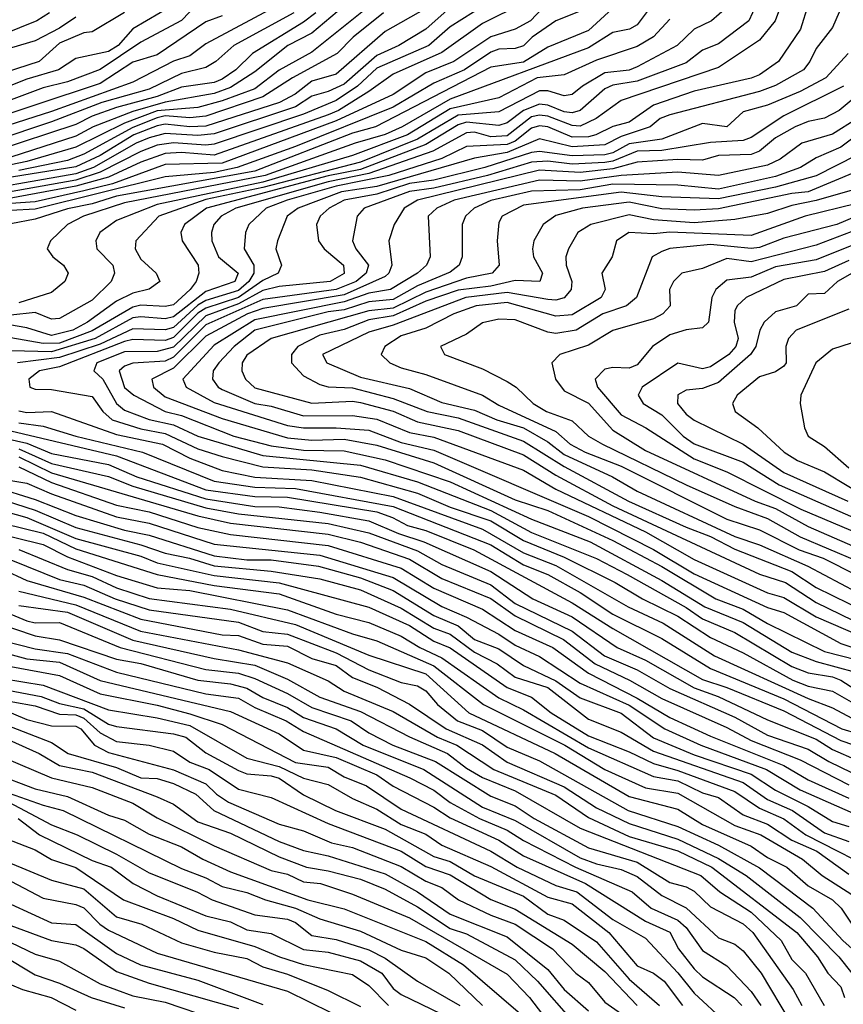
# Model space of a CAD drawing. Header units: metres. Extents: x -51132 to -49532, y -231222 to -229437.
# Tile 253 of 256: x -50948 to -50897, y -230284 to -230223. Entities that reach past the tile are written whole.
import ezdxf

# ---------------------------------------------------------------- set-up
doc = ezdxf.new("R2010")
doc.units = ezdxf.units.M
for name, color, linetype in [('CONTOUR_HALF', 8, 'Continuous'), ('CONTOUR_INDEX', 1, 'Continuous'), ('CONTOUR_INTER', 3, 'Continuous')]:
    doc.layers.add(name, color=color, linetype=linetype)

msp = doc.modelspace()

# ---------------------------------------------------------------- linework, layer by layer
at = {"layer": 'CONTOUR_HALF'}
for points, elevation in [([(-50902.326, -230221.259), (-50903.224, -230223.259), (-50905.08, -230224.666), (-50906.08, -230225.055), (-50907.08, -230225.825), (-50910.08, -230226.953), (-50911.58, -230227.209), (-50912.08, -230227.422), (-50913.597, -230228.759), (-50914.08, -230228.898), (-50914.58, -230228.838), (-50915.58, -230228.424), (-50916.08, -230228.375), (-50917.08, -230228.754), (-50918.08, -230229.526), (-50918.58, -230229.684), (-50920.58, -230229.479), (-50921.08, -230229.638), (-50923.08, -230230.85), (-50927.08, -230232.378), (-50929.08, -230232.78), (-50936.545, -230234.759), (-50937.906, -230235.759), (-50938.118, -230236.259), (-50938.037, -230236.759), (-50937.063, -230238.259), (-50937.015, -230238.759), (-50937.186, -230239.259), (-50937.543, -230239.759), (-50938.58, -230240.706), (-50939.08, -230240.805), (-50940.58, -230240.723), (-50941.08, -230240.835), (-50943.58, -230242.297), (-50945.58, -230243.052), (-50946.58, -230243.083), (-50948.58, -230242.717)], 27.5), ([(-50932.104, -230222.259), (-50936.58, -230224.654), (-50937.58, -230225.394), (-50938.58, -230225.725), (-50941.08, -230227.028), (-50946.08, -230228.827), (-50954.08, -230231.382)], 35.5), ([(-50937.08, -230222.176), (-50938.08, -230223.222), (-50940.58, -230224.555), (-50943.08, -230226.241), (-50945.08, -230226.999), (-50946.58, -230227.374), (-50953.58, -230229.991)], 36.5), ([(-50919.426, -230222.259), (-50921.58, -230223.616), (-50922.881, -230224.759), (-50926.08, -230226.161), (-50927.266, -230227.259), (-50928.58, -230228.149), (-50930.58, -230228.984), (-50936.08, -230230.824), (-50936.58, -230230.887), (-50938.58, -230230.741), (-50939.58, -230230.896), (-50940.58, -230231.279), (-50943.08, -230232.556), (-50944.58, -230233.037), (-50950.58, -230234.115)], 31.5), ([(-50926.08, -230221.968), (-50930.08, -230225.182), (-50932.08, -230226.277), (-50933.58, -230227.421), (-50935.58, -230228.169), (-50937.08, -230228.576), (-50939.58, -230228.783), (-50941.58, -230229.533), (-50944.58, -230231.018), (-50947.58, -230231.887), (-50948.58, -230232.107)], 33.5), ([(-50915.58, -230222.119), (-50916.644, -230223.259), (-50917.58, -230223.77), (-50919.08, -230224.241), (-50921.356, -230225.759), (-50923.08, -230226.44), (-50925.08, -230227.781), (-50928.58, -230229.398), (-50935.58, -230232.002), (-50939.08, -230232.083), (-50942.318, -230233.259), (-50944.08, -230233.697), (-50947.08, -230234.38), (-50948.58, -230234.48)], 30.5), ([(-50911.352, -230222.259), (-50913.08, -230223.842), (-50915.58, -230224.859), (-50917.08, -230225.799), (-50919.08, -230226.097), (-50926.164, -230229.759), (-50927.58, -230230.156), (-50933.58, -230232.488), (-50942.08, -230234.032), (-50943.58, -230234.501), (-50945.08, -230234.792), (-50947.08, -230235.446), (-50948.58, -230235.716)], 29.5), ([(-50899.58, -230222.251), (-50900.042, -230223.759), (-50901.403, -230225.759), (-50902.58, -230226.561), (-50903.08, -230226.775), (-50906.58, -230227.566), (-50909.08, -230228.44), (-50910.58, -230229.469), (-50911.58, -230229.738), (-50912.63, -230230.259), (-50913.08, -230230.384), (-50914.08, -230230.396), (-50915.58, -230229.758), (-50916.08, -230229.695), (-50916.58, -230229.837), (-50917.58, -230230.644), (-50918.08, -230230.851), (-50920.58, -230230.981), (-50922.08, -230231.702), (-50925.349, -230232.759), (-50928.58, -230233.408), (-50931.598, -230234.259), (-50932.876, -230234.759), (-50933.951, -230235.759), (-50934.148, -230236.259), (-50934.232, -230237.259), (-50933.647, -230238.259), (-50933.633, -230238.759), (-50933.945, -230239.259), (-50934.58, -230239.818), (-50936.58, -230240.436), (-50937.08, -230240.726), (-50938.58, -230242.084), (-50939.08, -230242.242), (-50941.08, -230242.164), (-50943.08, -230243.116), (-50945.58, -230243.937), (-50948.167, -230244.259)], 26.5), ([(-50946.19, -230222.759), (-50946.982, -230223.259), (-50950.08, -230224.505)], 38.5), ([(-50923.08, -230222.5), (-50925.58, -230223.903), (-50928.58, -230226.527), (-50930.08, -230226.96), (-50931.109, -230227.759), (-50932.065, -230228.259), (-50936.58, -230229.715), (-50937.58, -230229.765), (-50939.08, -230229.59), (-50939.58, -230229.711), (-50941.023, -230230.259), (-50943.08, -230231.522), (-50944.58, -230232.217), (-50949.58, -230233.025)], 32.5), ([(-50941.58, -230222.736), (-50943.58, -230223.921), (-50944.08, -230223.988), (-50945.58, -230224.619), (-50946.838, -230225.759), (-50949.58, -230226.638)], 37.5), ([(-50929.832, -230222.759), (-50930.58, -230223.339), (-50933.725, -230225.259), (-50934.744, -230226.259), (-50935.58, -230226.832), (-50936.08, -230227.04), (-50938.08, -230227.325), (-50939.58, -230227.893), (-50942.08, -230228.585), (-50943.58, -230229.111), (-50944.58, -230229.61), (-50949.57, -230231.259)], 34.5), ([(-50908.08, -230223.147), (-50909.08, -230224.233), (-50910.08, -230224.834), (-50912.58, -230225.658), (-50914.58, -230226.57), (-50916.23, -230226.759), (-50918.58, -230227.985), (-50921.58, -230228.657), (-50924.197, -230230.259), (-50927.58, -230231.522), (-50933.08, -230233.169), (-50939.58, -230234.54), (-50942.08, -230235.521), (-50943.109, -230236.259), (-50943.339, -230236.759), (-50943.284, -230237.259), (-50942.295, -230238.259), (-50942.202, -230238.759), (-50942.414, -230239.259), (-50943.58, -230240.409), (-50945.58, -230241.541), (-50946.08, -230241.571), (-50947.08, -230241.177), (-50948.58, -230241.341)], 28.5), ([(-50897.113, -230225.259), (-50898.503, -230226.759), (-50900.08, -230227.589), (-50902.08, -230228.423), (-50903.58, -230228.839), (-50904.58, -230229.767), (-50906.08, -230229.558), (-50908.58, -230230.515), (-50910.58, -230230.813), (-50911.58, -230231.353), (-50912.08, -230231.478), (-50914.08, -230231.537), (-50916.08, -230231.269), (-50916.58, -230231.343), (-50919.45, -230232.259), (-50922.58, -230233.038), (-50924.08, -230233.248), (-50926.08, -230233.891), (-50928.08, -230234.265), (-50929.012, -230234.759), (-50929.565, -230235.259), (-50929.789, -230235.759), (-50929.66, -230236.759), (-50929.312, -230237.259), (-50928.127, -230238.259), (-50928.08, -230238.765), (-50928.94, -230239.259), (-50932.08, -230239.577), (-50933.08, -230239.823), (-50934.58, -230240.63), (-50936.58, -230241.379), (-50938.58, -230243.306), (-50939.58, -230243.564), (-50941.58, -230243.579), (-50943.296, -230244.259), (-50943.477, -230244.759), (-50942.914, -230245.259), (-50942.08, -230246.769), (-50941.58, -230247.163), (-50940.08, -230247.742), (-50938.58, -230248.079), (-50937.08, -230248.762), (-50933.08, -230249.952), (-50927.08, -230250.558), (-50923.58, -230251.579), (-50919.08, -230253.327), (-50916.58, -230254.696), (-50912.58, -230256.287), (-50910.699, -230257.259), (-50907.08, -230259.302), (-50906.08, -230259.999), (-50904.08, -230260.832), (-50900.58, -230262.917), (-50899.58, -230263.316), (-50898.08, -230263.557), (-50897.58, -230263.751), (-50896.08, -230264.727)], 25.5), ([(-50895.58, -230227.022), (-50897.676, -230228.759), (-50898.58, -230229.226), (-50899.58, -230229.435), (-50900.38, -230229.759), (-50901.58, -230230.449), (-50902.58, -230231.253), (-50903.08, -230231.459), (-50905.08, -230231.533), (-50906.08, -230231.809), (-50907.58, -230231.77), (-50910.08, -230231.942), (-50911.58, -230232.347), (-50913.58, -230232.571), (-50916.08, -230232.426), (-50923.583, -230234.259), (-50924.403, -230234.759), (-50925.02, -230235.759), (-50925.347, -230236.759), (-50925.17, -230238.259), (-50925.339, -230238.759), (-50925.58, -230238.962), (-50928.08, -230240.077), (-50933.08, -230240.921), (-50934.035, -230241.259), (-50936.58, -230242.616), (-50938.58, -230244.589), (-50939.916, -230245.259), (-50939.801, -230245.759), (-50939.08, -230246.355), (-50935.58, -230247.692), (-50931.58, -230248.88), (-50930.08, -230249.023), (-50928.08, -230248.955), (-50926.08, -230249.316), (-50922.58, -230250.405), (-50917.58, -230252.673), (-50915.58, -230253.344), (-50911.58, -230255.182), (-50908.58, -230256.786), (-50905.263, -230258.759), (-50903.58, -230259.395), (-50902.08, -230260.285), (-50898.58, -230261.998), (-50895.604, -230262.759)], 24.5), ([(-50895.211, -230229.259), (-50897.58, -230231.016), (-50899.08, -230231.663), (-50900.058, -230232.259), (-50901.58, -230232.818), (-50905.08, -230233.591), (-50907.58, -230233.344), (-50911.58, -230233.279), (-50913.58, -230233.631), (-50916.58, -230233.724), (-50919.08, -230234.288), (-50920.095, -230234.759), (-50920.64, -230235.259), (-50920.844, -230235.759), (-50920.847, -230237.759), (-50921.014, -230238.259), (-50921.58, -230238.693), (-50923.58, -230239.537), (-50925.08, -230240.378), (-50926.58, -230240.518), (-50928.08, -230240.999), (-50929.08, -230241.134), (-50933.58, -230242.253), (-50934.851, -230243.259), (-50935.796, -230244.259), (-50936.129, -230244.759), (-50936.19, -230245.259), (-50935.839, -230245.759), (-50935.58, -230245.908), (-50933.58, -230246.752), (-50932.58, -230246.92), (-50930.58, -230247.518), (-50927.58, -230247.499), (-50926.08, -230247.716), (-50924.08, -230248.542), (-50922.58, -230248.84), (-50917.08, -230250.865), (-50915.08, -230252.033), (-50909.58, -230254.651), (-50906.58, -230256.352), (-50902.08, -230258.401), (-50901.08, -230258.674), (-50899.08, -230259.864), (-50894.58, -230261.821)], 23.5), ([(-50896.58, -230232.507), (-50899.58, -230233.753), (-50900.58, -230233.855), (-50905.08, -230234.806), (-50906.58, -230234.884), (-50908.58, -230234.791), (-50910.58, -230234.384), (-50913.449, -230234.759), (-50915.08, -230235.201), (-50915.865, -230235.759), (-50916.44, -230236.759), (-50916.527, -230237.259), (-50916.45, -230237.759), (-50915.911, -230238.759), (-50916.077, -230239.259), (-50917.58, -230239.206), (-50919.08, -230239.561), (-50921.08, -230239.801), (-50923.08, -230240.473), (-50925.08, -230241.378), (-50926.58, -230241.63), (-50928.08, -230242.213), (-50929.58, -230242.561), (-50930.934, -230243.259), (-50931.324, -230243.759), (-50931.336, -230244.259), (-50930.58, -230245.059), (-50929.58, -230245.586), (-50929.08, -230245.735), (-50927.58, -230245.805), (-50925.08, -230246.458), (-50922.997, -230247.259), (-50921.08, -230247.652), (-50917.08, -230249.071), (-50914.58, -230250.627), (-50910.609, -230252.759), (-50907.08, -230254.369), (-50905.58, -230254.928), (-50904.08, -230255.709), (-50900.58, -230257.074), (-50899.08, -230258.057), (-50896.08, -230259.541)], 22.5), ([(-50896.58, -230234.473), (-50899.762, -230235.259), (-50903.08, -230236.435), (-50908.08, -230236.238), (-50909.08, -230236.343), (-50910.602, -230236.259), (-50911.349, -230236.759), (-50911.625, -230237.759), (-50912.25, -230238.759), (-50912.062, -230239.759), (-50912.293, -230240.259), (-50914.08, -230241.306), (-50915.08, -230241.403), (-50918.08, -230240.546), (-50919.974, -230240.759), (-50921.343, -230241.259), (-50923.08, -230242.132), (-50924.58, -230242.597), (-50925.597, -230243.259), (-50925.817, -230243.759), (-50925.275, -230244.259), (-50924.58, -230244.564), (-50923.08, -230244.983), (-50919.58, -230246.247), (-50918.58, -230246.861), (-50915.08, -230248.487), (-50914.194, -230249.259), (-50913.283, -230249.759), (-50911.08, -230250.617), (-50904.58, -230253.863), (-50902.58, -230254.533), (-50900.132, -230255.759), (-50898.648, -230256.259), (-50896.58, -230257.31)], 21.5), ([(-50896.08, -230235.881), (-50899.08, -230237.029), (-50903.08, -230238.059), (-50904.58, -230237.847), (-50906.08, -230238.468), (-50907.339, -230238.759), (-50907.86, -230239.259), (-50908.09, -230239.759), (-50908.067, -230240.759), (-50908.503, -230241.259), (-50909.08, -230241.553), (-50911.58, -230242.277), (-50913.08, -230243.169), (-50914.835, -230243.759), (-50915.323, -230244.259), (-50915.108, -230245.259), (-50914.58, -230245.988), (-50913.08, -230246.735), (-50911.58, -230248.41), (-50909.58, -230249.64), (-50902.843, -230252.759), (-50901.58, -230253.206), (-50899.58, -230254.322), (-50893.995, -230256.759)], 20.5), ([(-50897.08, -230237.976), (-50898.58, -230238.652), (-50901.08, -230239.149), (-50903.383, -230240.259), (-50903.943, -230240.759), (-50904.08, -230241.067), (-50904.12, -230241.759), (-50903.885, -230242.759), (-50904.028, -230243.259), (-50904.46, -230243.759), (-50905.58, -230244.505), (-50906.08, -230244.626), (-50907.58, -230244.279), (-50909.786, -230245.759), (-50910.018, -230246.259), (-50909.719, -230246.759), (-50908.58, -230247.459), (-50907.263, -230248.759), (-50906.58, -230249.231), (-50903.58, -230250.367), (-50901.371, -230251.759), (-50893.58, -230255.169)], 19.5), ([(-50897.08, -230240.967), (-50900.31, -230242.259), (-50900.792, -230242.759), (-50900.945, -230243.259), (-50900.933, -230244.259), (-50901.08, -230244.466), (-50901.58, -230244.817), (-50902.58, -230245.122), (-50903.936, -230246.259), (-50904.228, -230246.759), (-50904.06, -230247.259), (-50902.666, -230248.259), (-50901.062, -230249.759), (-50900.237, -230250.259), (-50898.58, -230250.954), (-50895.582, -230252.759)], 18.5), ([(-50948.08, -230247.209), (-50947.58, -230247.305), (-50946.08, -230247.247), (-50942.08, -230248.661), (-50939.257, -230249.259), (-50937.58, -230250.112), (-50935.58, -230250.878), (-50933.58, -230251.295), (-50930.08, -230251.487), (-50925.08, -230252.482), (-50919.58, -230254.486), (-50917.08, -230255.936), (-50915.08, -230256.705), (-50910.633, -230259.259), (-50908.485, -230260.259), (-50905.335, -230262.259), (-50899.58, -230264.884), (-50898.08, -230265.455), (-50896.58, -230266.257)], 26.5), ([(-50948.58, -230248.442), (-50942.08, -230249.973), (-50936.58, -230252.059), (-50933.58, -230252.483), (-50931.58, -230252.517), (-50926.08, -230253.423), (-50925.112, -230253.759), (-50924.204, -230254.259), (-50923.08, -230254.567), (-50920.12, -230255.759), (-50914.08, -230259.003), (-50911.58, -230260.584), (-50906.08, -230263.72), (-50904.58, -230264.205), (-50901.08, -230265.651), (-50897.58, -230267.477), (-50896.08, -230267.985)], 27.5), ([(-50948.08, -230249.55), (-50946.08, -230250.442), (-50942.58, -230251.251), (-50941.08, -230251.837), (-50936.58, -230253.177), (-50934.58, -230253.549), (-50929.08, -230254.125), (-50926.58, -230254.7), (-50923.58, -230255.813), (-50922.08, -230256.66), (-50919.08, -230257.906), (-50917.58, -230259.045), (-50914.08, -230260.751), (-50912.103, -230262.259), (-50910.08, -230263.133), (-50908.08, -230264.269), (-50904.08, -230266.044), (-50902.08, -230267.137), (-50899.58, -230267.996), (-50898.31, -230268.759), (-50896.244, -230269.759)], 28.5), ([(-50948.08, -230250.663), (-50946.08, -230251.607), (-50942.08, -230253.017), (-50940.08, -230253.421), (-50937.08, -230254.378), (-50935.08, -230254.806), (-50929.08, -230255.479), (-50924.58, -230256.885), (-50922.58, -230258.106), (-50919.58, -230259.403), (-50917.58, -230260.714), (-50915.26, -230261.759), (-50913.08, -230263.337), (-50910.08, -230264.867), (-50908.08, -230266.059), (-50905.58, -230267.206), (-50901.08, -230268.998), (-50899.58, -230269.894), (-50897.08, -230271.008)], 29.5), ([(-50949.58, -230251.889), (-50947.08, -230252.666), (-50944.58, -230253.637), (-50941.58, -230254.548), (-50940.08, -230254.843), (-50936.08, -230256.113), (-50934.08, -230256.366), (-50932.58, -230256.376), (-50929.669, -230256.759), (-50927.08, -230257.463), (-50925.08, -230258.242), (-50922.58, -230259.781), (-50921.08, -230260.424), (-50920.08, -230261.265), (-50918.58, -230261.845), (-50917.08, -230262.865), (-50915.08, -230263.8), (-50913.58, -230264.836), (-50911.08, -230265.798), (-50909.08, -230267.305), (-50906.58, -230268.346), (-50903.08, -230269.535), (-50901.58, -230270.51), (-50899.58, -230271.517), (-50898.08, -230272.444), (-50897.075, -230272.759)], 30.5), ([(-50950.08, -230253.066), (-50947.58, -230253.763), (-50944.58, -230255.054), (-50940.58, -230256.146), (-50939.58, -230256.543), (-50936.08, -230257.326), (-50932.08, -230257.774), (-50926.58, -230259.283), (-50924.08, -230260.404), (-50922.58, -230261.365), (-50921.58, -230261.765), (-50918.08, -230264.215), (-50916.58, -230264.803), (-50915.364, -230265.759), (-50913.08, -230267.186), (-50910.58, -230268.158), (-50909.08, -230268.881), (-50907.58, -230269.311), (-50904.08, -230270.611), (-50902.58, -230271.629), (-50901.08, -230272.288), (-50899.714, -230273.259), (-50894.825, -230275.759)], 31.5), ([(-50953.326, -230253.759), (-50946.58, -230255.42), (-50945.08, -230256.188), (-50942.08, -230257.32), (-50939.58, -230258.097), (-50937.58, -230258.26), (-50931.58, -230259.429), (-50927.58, -230260.915), (-50926.08, -230261.344), (-50922.58, -230262.87), (-50919.524, -230265.259), (-50914.536, -230267.759), (-50912.08, -230269.242), (-50909.58, -230270.372), (-50907.58, -230270.709), (-50904.08, -230272.681), (-50902.494, -230273.259), (-50899.921, -230274.759), (-50898.726, -230275.759), (-50896.394, -230277.259)], 32.5), ([(-50948.58, -230256.376), (-50945.58, -230257.575), (-50944.08, -230257.931), (-50942.151, -230258.759), (-50940.08, -230259.437), (-50934.58, -230260.198), (-50933.08, -230260.77), (-50931.58, -230260.929), (-50928.58, -230262.076), (-50926.58, -230263.125), (-50924.58, -230263.903), (-50923.58, -230264.117), (-50923.08, -230264.419), (-50922.365, -230265.259), (-50921.119, -230266.259), (-50919.58, -230266.849), (-50918.08, -230267.885), (-50916.08, -230268.72), (-50910.645, -230271.759), (-50907.58, -230272.756), (-50905.08, -230273.903), (-50902.58, -230275.298), (-50899.303, -230277.759), (-50897.445, -230279.759), (-50896.333, -230280.759)], 33.5), ([(-50951.58, -230258.46), (-50947.58, -230260.12), (-50947.08, -230260.236), (-50945.58, -230260.224), (-50941.863, -230261.759), (-50936.58, -230263.108), (-50934.58, -230263.322), (-50933.58, -230263.665), (-50931.58, -230264.577), (-50930.08, -230265.446), (-50927.667, -230266.259), (-50926.58, -230267.001), (-50925.091, -230267.759), (-50922.474, -230268.759), (-50919.08, -230270.896), (-50917.58, -230271.487), (-50916.41, -230272.259), (-50913.08, -230274.058), (-50910.08, -230274.933), (-50908.08, -230276.188), (-50907.08, -230276.461), (-50906.58, -230276.725), (-50905.58, -230277.68), (-50903.58, -230278.727), (-50902.974, -230279.259), (-50900.502, -230282.759), (-50899.965, -230283.759)], 35.5), ([(-50948.08, -230258.289), (-50944.58, -230259.132), (-50940.599, -230260.759), (-50934.58, -230261.899), (-50931.58, -230262.704), (-50929.08, -230263.793), (-50928.08, -230264.438), (-50925.08, -230265.694), (-50922.364, -230267.259), (-50921.175, -230267.759), (-50918.887, -230269.259), (-50915.08, -230270.831), (-50913.08, -230272.193), (-50910.58, -230273.358), (-50907.58, -230274.255), (-50905.503, -230275.259), (-50900.274, -230279.259), (-50898.998, -230280.759), (-50898.371, -230281.759), (-50897.58, -230282.608), (-50897.348, -230283.259)], 34.5), ([(-50949.08, -230261.32), (-50947.08, -230261.842), (-50945.08, -230262.127), (-50942.08, -230263.272), (-50936.58, -230264.601), (-50934.58, -230264.873), (-50933.58, -230265.443), (-50931.66, -230266.259), (-50930.58, -230266.917), (-50924.056, -230269.759), (-50922.58, -230270.529), (-50921.58, -230271.27), (-50919.783, -230272.259), (-50918.08, -230272.972), (-50917.08, -230273.617), (-50913.885, -230275.259), (-50910.386, -230276.759), (-50909.232, -230277.759), (-50907.58, -230278.497), (-50907.08, -230278.951), (-50906.08, -230280.376), (-50904.58, -230281.318), (-50903.08, -230282.88), (-50902.497, -230283.759)], 36.5), ([(-50948.58, -230262.918), (-50945.58, -230263.479), (-50943.08, -230264.598), (-50939.58, -230265.29), (-50937.58, -230265.821), (-50935.58, -230266.483), (-50931.08, -230268.819), (-50929.08, -230269.099), (-50928.08, -230269.7), (-50926.708, -230270.259), (-50924.58, -230271.685), (-50919.08, -230274.267), (-50917.466, -230275.259), (-50915.08, -230276.375), (-50913.792, -230276.759), (-50911.58, -230278.459), (-50909.58, -230279.616), (-50907.58, -230281.749), (-50906.58, -230282.999), (-50904.689, -230284.759)], 37.5), ([(-50952.012, -230263.759), (-50946.698, -230264.759), (-50945.58, -230265.202), (-50944.08, -230265.526), (-50942.58, -230266.455), (-50942.08, -230266.609), (-50938.58, -230267.051), (-50937.813, -230267.259), (-50936.58, -230268.225), (-50934.58, -230269.306), (-50934.08, -230269.514), (-50932.58, -230269.634), (-50932.08, -230269.788), (-50930.58, -230270.808), (-50928.628, -230271.759), (-50925.58, -230272.905), (-50922.58, -230274.595), (-50921.58, -230274.908), (-50920.08, -230275.775), (-50917.08, -230277.041), (-50915.58, -230278.132), (-50914.58, -230278.51), (-50912.58, -230279.831), (-50910.58, -230282.132), (-50908.722, -230283.759)], 38.5), ([(-50949.08, -230265.535), (-50947.58, -230266.17), (-50946.08, -230266.567), (-50944.58, -230266.579), (-50944.261, -230266.759), (-50943.426, -230267.759), (-50942.58, -230268.213), (-50938.58, -230269.26), (-50936.58, -230270.124), (-50935.943, -230270.759), (-50935.201, -230271.259), (-50932.08, -230272.61), (-50930.58, -230273.017), (-50928.862, -230273.759), (-50927.58, -230274.044), (-50924.58, -230275.199), (-50923.08, -230276.112), (-50922.08, -230276.49), (-50921.055, -230277.259), (-50919.08, -230278.201), (-50917.58, -230278.748), (-50915.285, -230280.259), (-50913.852, -230281.759), (-50913.08, -230282.334), (-50912.08, -230283.546), (-50911.056, -230284.259)], 39.5), ([(-50950.58, -230266.59), (-50946.832, -230268.259), (-50945.58, -230269.009), (-50943.58, -230269.416), (-50939.58, -230270.936), (-50938.58, -230271.385), (-50937.08, -230272.47), (-50935.08, -230273.155), (-50932.08, -230274.609), (-50930.399, -230275.259), (-50929.08, -230275.469), (-50927.08, -230275.996), (-50925.58, -230276.6), (-50923.58, -230277.69), (-50921.58, -230279.024), (-50920.58, -230279.356), (-50917.58, -230280.947), (-50916.204, -230282.259), (-50914.02, -230284.759)], 40.5), ([(-50949.58, -230269.489), (-50947.08, -230270.446), (-50945.08, -230270.916), (-50942.58, -230272.048), (-50941.58, -230272.357), (-50940.08, -230273.214), (-50938.08, -230273.993), (-50936.779, -230274.759), (-50935.08, -230275.545), (-50930.325, -230277.259), (-50928.08, -230277.806), (-50923.08, -230279.811), (-50920.767, -230281.259), (-50917.249, -230284.259)], 41.5), ([(-50948.686, -230271.259), (-50946.08, -230272.656), (-50944.496, -230273.259), (-50942.08, -230274.457), (-50940.08, -230275.593), (-50937.151, -230276.759), (-50936.194, -230277.259), (-50933.58, -230278.185), (-50931.58, -230278.442), (-50931.08, -230278.648), (-50930.08, -230279.444), (-50928.58, -230279.701), (-50926.58, -230280.327), (-50925.58, -230280.836), (-50923.588, -230282.259), (-50920.981, -230283.759)], 42.5), ([(-50988.518, -230289.759), (-50986.317, -230282.759), (-50985.276, -230280.259), (-50984.351, -230278.759), (-50982.58, -230277.441), (-50979.58, -230275.604), (-50977.58, -230274.887), (-50974.58, -230273.339), (-50974.08, -230273.202), (-50970.08, -230273.41), (-50968.08, -230273.007), (-50967.08, -230272.945), (-50963.58, -230273.356), (-50962.08, -230273.794), (-50960.58, -230274.033), (-50953.58, -230276.981), (-50950.08, -230277.972), (-50948.58, -230278.835), (-50946.08, -230279.746), (-50944.58, -230280.024), (-50944.08, -230280.238), (-50942.08, -230281.663), (-50940.08, -230282.372), (-50934.58, -230283.93)], 45.5), ([(-50949.08, -230273.399), (-50947.08, -230274.176), (-50946.08, -230274.788), (-50944.58, -230275.27), (-50941.648, -230277.259), (-50938.58, -230278.404), (-50937.08, -230279.116), (-50933.58, -230280.116), (-50932.072, -230280.759), (-50930.58, -230281.222), (-50927.58, -230281.846), (-50926.58, -230282.52), (-50925.371, -230283.759)], 43.5), ([(-50948.58, -230276.111), (-50946.58, -230277.149), (-50944.58, -230277.534), (-50944.08, -230277.743), (-50943.096, -230278.759), (-50942.58, -230279.118), (-50939.58, -230280.529), (-50931.58, -230282.878), (-50927.58, -230284.833)], 44.5), ([(-50949.08, -230280.664), (-50947.08, -230281.858), (-50945.58, -230282.38), (-50943.632, -230283.259), (-50941.58, -230283.901)], 46.5)]:
    msp.add_lwpolyline(points, dxfattribs=dict(at, elevation=elevation))
at = {"layer": 'CONTOUR_INDEX'}
for points, elevation in [([(-50931.186, -230222.759), (-50934.868, -230224.759), (-50935.974, -230225.759), (-50936.58, -230226.115), (-50938.08, -230226.479), (-50940.08, -230227.447), (-50942.974, -230228.259), (-50946.08, -230229.457), (-50949.58, -230230.625)], 35), ([(-50913.58, -230222.654), (-50915.08, -230223.241), (-50916.546, -230224.259), (-50917.08, -230224.777), (-50917.58, -230224.952), (-50918.58, -230224.991), (-50919.08, -230225.185), (-50920.704, -230226.259), (-50922.58, -230227.077), (-50925.08, -230228.562), (-50931.08, -230230.968), (-50934.671, -230232.259), (-50936.08, -230232.568), (-50939.08, -230232.826), (-50947.08, -230234.827), (-50948.58, -230234.902)], 30), ([(-50897.413, -230227.259), (-50901.08, -230229.084), (-50903.08, -230230.413), (-50903.58, -230230.593), (-50905.58, -230230.72), (-50908.58, -230231.224), (-50910.08, -230231.261), (-50911.58, -230231.877), (-50912.08, -230231.963), (-50914.08, -230232.051), (-50915.58, -230231.865), (-50916.58, -230231.938), (-50919.278, -230232.759), (-50922.58, -230233.535), (-50924.08, -230233.742), (-50926.865, -230234.759), (-50927.284, -230235.259), (-50927.575, -230236.759), (-50927.373, -230237.259), (-50926.6, -230238.259), (-50926.747, -230238.759), (-50927.355, -230239.259), (-50928.58, -230239.766), (-50933.08, -230240.372), (-50936.58, -230241.936), (-50938.58, -230243.916), (-50939.08, -230244.151), (-50941.08, -230244.275), (-50941.58, -230244.458), (-50941.909, -230244.759), (-50941.58, -230245.778), (-50941.015, -230246.259), (-50939.092, -230247.259), (-50938.08, -230247.505), (-50934.879, -230248.759), (-50932.58, -230249.366), (-50930.58, -230249.624), (-50928.08, -230249.67), (-50925.58, -230250.217), (-50921.58, -230251.581), (-50916.58, -230253.861), (-50912.98, -230255.259), (-50908.58, -230257.63), (-50905.933, -230259.259), (-50903.58, -230260.212), (-50900.58, -230262.036), (-50899.08, -230262.609), (-50896.68, -230263.259)], 25), ([(-50896.58, -230236.934), (-50899.08, -230237.929), (-50901.58, -230238.372), (-50903.08, -230238.999), (-50904.58, -230239.193), (-50905.254, -230239.759), (-50905.495, -230240.259), (-50905.705, -230241.759), (-50906.08, -230242.122), (-50907.08, -230242.234), (-50908.08, -230242.552), (-50909.148, -230243.259), (-50910.08, -230244.391), (-50910.58, -230244.592), (-50911.58, -230244.555), (-50912.08, -230244.66), (-50912.671, -230245.259), (-50912.52, -230245.759), (-50911.08, -230247.458), (-50909.555, -230248.259), (-50906.58, -230250.168), (-50904.58, -230250.956), (-50900.036, -230253.259), (-50894.08, -230255.772)], 20), ([(-50950.58, -230251.155), (-50947.58, -230251.664), (-50946.08, -230252.314), (-50942.08, -230253.716), (-50940.08, -230254.107), (-50936.08, -230255.4), (-50929.58, -230256.072), (-50925.08, -230257.445), (-50922.08, -230259.227), (-50920.58, -230259.885), (-50918.58, -230260.944), (-50917.58, -230261.613), (-50916.08, -230262.313), (-50913.58, -230263.943), (-50910.58, -230265.297), (-50908.386, -230266.759), (-50906.18, -230267.759), (-50902.133, -230269.259), (-50900.08, -230270.496), (-50894.58, -230272.915)], 30), ([(-50948.08, -230259.182), (-50945.08, -230259.584), (-50941.08, -230261.297), (-50936.08, -230262.435), (-50933.58, -230262.843), (-50931.58, -230263.691), (-50929.58, -230264.8), (-50927.08, -230265.676), (-50924.08, -230267.247), (-50921.733, -230268.259), (-50920.58, -230269.163), (-50919.58, -230269.743), (-50917.58, -230270.551), (-50913.58, -230272.844), (-50906.183, -230275.759), (-50905.001, -230276.759), (-50903.08, -230278.012), (-50901.243, -230279.759), (-50900.58, -230280.915), (-50899.744, -230281.759), (-50898.601, -230283.759)], 35), ([(-50950.58, -230265.844), (-50946.08, -230267.595), (-50945.05, -230268.259), (-50942.08, -230269.117), (-50940.58, -230269.764), (-50939.58, -230269.81), (-50938.58, -230270.101), (-50937.213, -230270.759), (-50936.108, -230271.759), (-50932.08, -230273.668), (-50930.58, -230274.218), (-50929.08, -230274.548), (-50925.58, -230275.657), (-50923.58, -230276.761), (-50921.58, -230278.131), (-50918.08, -230279.524), (-50915.58, -230281.529), (-50914.58, -230282.766), (-50913.08, -230284.08)], 40), ([(-50948.58, -230277.526), (-50946.08, -230278.663), (-50944.58, -230278.78), (-50942.08, -230280.551), (-50940.598, -230281.259), (-50937.08, -230282.185), (-50933.08, -230283.687)], 45)]:
    msp.add_lwpolyline(points, dxfattribs=dict(at, elevation=elevation))
at = {"layer": 'CONTOUR_INTER'}
for points, elevation in [([(-50900.692, -230220.759), (-50901.603, -230223.259), (-50902.58, -230224.43), (-50905.08, -230226.127), (-50911.08, -230228.146), (-50912.613, -230229.259), (-50913.58, -230229.729), (-50914.08, -230229.683), (-50915.58, -230229.112), (-50916.08, -230229.043), (-50916.58, -230229.143), (-50918.08, -230230.307), (-50919.08, -230230.385), (-50920.08, -230230.1), (-50920.58, -230230.125), (-50922.636, -230231.259), (-50926.58, -230232.635), (-50929.08, -230233.145), (-50934.756, -230234.759), (-50935.64, -230235.259), (-50936.09, -230235.759), (-50936.24, -230236.259), (-50936.218, -230236.759), (-50935.816, -230237.759), (-50934.6, -230238.759), (-50934.806, -230239.259), (-50936.58, -230239.882), (-50938.58, -230241.442), (-50939.08, -230241.562), (-50940.58, -230241.429), (-50941.08, -230241.501), (-50943.382, -230242.759), (-50946.08, -230243.584), (-50948.58, -230243.522)], 27), ([(-50926.58, -230221.039), (-50930.08, -230224.002), (-50931.551, -230224.759), (-50933.58, -230226.392), (-50935.08, -230227.349), (-50936.08, -230227.724), (-50939.08, -230228.239), (-50941.08, -230228.823), (-50943.521, -230229.759), (-50944.58, -230230.336), (-50948.58, -230231.617)], 34), ([(-50897.274, -230221.759), (-50898.08, -230223.666), (-50899.08, -230224.94), (-50899.473, -230225.759), (-50899.866, -230226.259), (-50901.58, -230227.215), (-50902.58, -230227.589), (-50908.08, -230229.028), (-50908.664, -230229.259), (-50909.279, -230229.759), (-50911.08, -230230.347), (-50912.08, -230230.87), (-50914.08, -230231.001), (-50916.08, -230230.492), (-50918.08, -230231.345), (-50920.08, -230231.684), (-50926.08, -230233.42), (-50928.263, -230233.759), (-50930.915, -230234.759), (-50931.583, -230235.259), (-50932.18, -230236.759), (-50932.29, -230237.259), (-50931.942, -230238.259), (-50932.148, -230238.759), (-50933.08, -230239.196), (-50934.58, -230240.243), (-50936.58, -230240.895), (-50937.08, -230241.21), (-50938.58, -230242.703), (-50939.08, -230242.887), (-50941.08, -230242.833), (-50941.58, -230242.945), (-50945.58, -230244.499), (-50946.809, -230244.759), (-50947.474, -230245.259), (-50947.408, -230245.759), (-50947.08, -230245.88), (-50946.08, -230245.907), (-50943.58, -230246.325), (-50942.913, -230247.259), (-50942.338, -230247.759), (-50940.58, -230248.328), (-50939.08, -230248.602), (-50937.08, -230249.543), (-50935.58, -230250.012), (-50933.08, -230250.643), (-50930.08, -230250.829), (-50927.08, -230251.281), (-50923.58, -230252.269), (-50921.58, -230253.127), (-50919.08, -230253.98), (-50917.08, -230255.184), (-50914.58, -230256.21), (-50911.439, -230257.759), (-50909.757, -230258.759), (-50907.58, -230259.836), (-50905.58, -230261.135), (-50903.58, -230262.074), (-50900.527, -230263.759), (-50899.58, -230264.128), (-50898.08, -230264.444), (-50896.08, -230265.573)], 26), ([(-50921.58, -230222.437), (-50923.08, -230223.766), (-50924.729, -230224.759), (-50926.08, -230225.371), (-50928.08, -230227.146), (-50929.08, -230227.598), (-50930.08, -230227.871), (-50931.08, -230228.542), (-50936.08, -230230.185), (-50937.08, -230230.304), (-50939.08, -230230.178), (-50940.08, -230230.431), (-50940.869, -230230.759), (-50943.484, -230232.259), (-50944.58, -230232.647), (-50952.08, -230233.955)], 32), ([(-50917.08, -230222.157), (-50919.58, -230223.408), (-50922.08, -230225.199), (-50925.08, -230226.53), (-50926.58, -230227.599), (-50928.442, -230228.759), (-50929.08, -230229.032), (-50936.08, -230231.503), (-50938.08, -230231.334), (-50939.08, -230231.409), (-50940.58, -230231.932), (-50942.58, -230232.864), (-50944.58, -230233.418), (-50950.58, -230234.507)], 31), ([(-50904.58, -230222.427), (-50905.514, -230223.259), (-50906.581, -230223.759), (-50907.619, -230224.759), (-50910.08, -230226.085), (-50910.58, -230226.273), (-50912.08, -230226.437), (-50913.452, -230227.259), (-50914.08, -230227.783), (-50914.58, -230227.858), (-50915.58, -230227.549), (-50916.08, -230227.551), (-50918.58, -230228.845), (-50921.08, -230229.042), (-50923.58, -230230.518), (-50927.08, -230231.929), (-50933.08, -230233.5), (-50936.58, -230234.236), (-50939.474, -230235.259), (-50940.891, -230236.759), (-50940.939, -230237.259), (-50940.58, -230237.894), (-50939.649, -230238.759), (-50939.416, -230239.259), (-50940.08, -230239.743), (-50941.08, -230239.985), (-50942.08, -230240.472), (-50943.858, -230241.759), (-50944.766, -230242.259), (-50946.08, -230242.582), (-50947.58, -230242.113), (-50950.08, -230241.686)], 28), ([(-50938.554, -230222.259), (-50941.08, -230223.741), (-50941.968, -230224.759), (-50942.58, -230225.138), (-50944.58, -230225.574), (-50945.634, -230226.259), (-50947.58, -230226.842), (-50949.58, -230227.613)], 37), ([(-50909.173, -230222.259), (-50910.08, -230223.503), (-50910.553, -230223.759), (-50911.58, -230223.971), (-50913.08, -230224.9), (-50921.58, -230228.055), (-50924.535, -230229.759), (-50925.58, -230230.232), (-50927.405, -230230.759), (-50932.935, -230232.759), (-50941.58, -230234.427), (-50944.105, -230235.259), (-50945.081, -230235.759), (-50946.128, -230236.759), (-50946.33, -230237.259), (-50945.997, -230237.759), (-50945.327, -230238.259), (-50945.043, -230238.759), (-50945.262, -230239.259), (-50946.08, -230239.939), (-50948.08, -230240.585)], 29), ([(-50935.58, -230222.946), (-50936.58, -230223.314), (-50939.58, -230225.334), (-50941.08, -230225.787), (-50943.08, -230227.091), (-50951.08, -230229.745)], 36), ([(-50944.58, -230223.02), (-50945.58, -230223.695), (-50947.08, -230224.474), (-50949.08, -230225.067)], 38), ([(-50925.675, -230222.759), (-50927.536, -230224.259), (-50928.515, -230225.259), (-50931.273, -230226.759), (-50933.08, -230227.929), (-50936.58, -230229.106), (-50937.58, -230229.22), (-50939.08, -230229.097), (-50939.58, -230229.207), (-50941.08, -230229.796), (-50944.08, -230231.437), (-50945.08, -230231.822), (-50948.08, -230232.437)], 33), ([(-50896.58, -230229.269), (-50898.08, -230230.215), (-50899.959, -230230.759), (-50901.306, -230231.759), (-50902.08, -230232.126), (-50905.08, -230232.76), (-50907.58, -230232.554), (-50911.08, -230232.756), (-50913.58, -230233.102), (-50916.08, -230233.041), (-50921.33, -230234.259), (-50922.404, -230234.759), (-50922.919, -230235.259), (-50922.814, -230237.759), (-50923.031, -230238.259), (-50923.584, -230238.759), (-50925.24, -230239.759), (-50926.58, -230239.99), (-50928.08, -230240.519), (-50933.58, -230241.617), (-50936.08, -230243.185), (-50938.008, -230245.259), (-50937.794, -230245.759), (-50936.08, -230246.704), (-50931.58, -230248.108), (-50930.58, -230248.267), (-50928.58, -230248.249), (-50926.58, -230248.408), (-50924.58, -230249.159), (-50922.58, -230249.63), (-50913.08, -230253.709), (-50909.08, -230255.734), (-50906.58, -230257.224), (-50902.08, -230259.305), (-50901.08, -230259.597), (-50897.58, -230261.514), (-50894.58, -230262.49)], 24), ([(-50896.58, -230231.496), (-50899.08, -230232.781), (-50901.58, -230233.464), (-50905.08, -230234.194), (-50908.58, -230234.068), (-50911.08, -230233.774), (-50917.08, -230234.583), (-50918.39, -230235.259), (-50918.58, -230235.647), (-50918.697, -230236.759), (-50918.574, -230238.259), (-50919.005, -230238.759), (-50920.58, -230239.059), (-50923.08, -230239.916), (-50925.08, -230240.898), (-50926.58, -230241.061), (-50932.583, -230242.759), (-50934.08, -230243.801), (-50934.354, -230244.259), (-50934.381, -230244.759), (-50934.161, -230245.259), (-50933.58, -230245.803), (-50930.08, -230246.743), (-50927.58, -230246.613), (-50927.08, -230246.709), (-50925.08, -230247.242), (-50923.58, -230247.885), (-50921.08, -230248.428), (-50917.08, -230249.909), (-50915.08, -230251.158), (-50911.58, -230253.049), (-50902.58, -230257.238), (-50900.979, -230257.759), (-50899.08, -230258.98), (-50890.08, -230263.375)], 23), ([(-50896.58, -230233.569), (-50899.08, -230234.297), (-50900.58, -230234.591), (-50902.08, -230235.089), (-50904.08, -230235.466), (-50906.58, -230235.658), (-50909.08, -230235.484), (-50910.58, -230235.176), (-50912.936, -230235.759), (-50913.736, -230236.259), (-50914.302, -230237.259), (-50914.469, -230237.759), (-50914.459, -230238.259), (-50914.094, -230239.259), (-50914.15, -230239.759), (-50914.58, -230240.277), (-50915.08, -230240.423), (-50915.58, -230240.376), (-50918.08, -230239.933), (-50920.618, -230240.259), (-50925.08, -230241.939), (-50926.58, -230242.375), (-50929.411, -230243.759), (-50929.158, -230244.259), (-50927.08, -230245.144), (-50924.08, -230245.837), (-50922.08, -230246.705), (-50920.08, -230247.18), (-50918.712, -230247.759), (-50917.08, -230248.261), (-50915.58, -230249.122), (-50914.58, -230249.902), (-50911.602, -230251.259), (-50910.08, -230252.154), (-50904.08, -230254.936), (-50902.58, -230255.446), (-50899.599, -230256.759), (-50895.58, -230258.896)], 22), ([(-50894.58, -230234.397), (-50897.827, -230235.759), (-50901.08, -230236.611), (-50902.58, -230237.182), (-50903.08, -230237.233), (-50905.58, -230236.999), (-50908.08, -230237.247), (-50908.58, -230237.431), (-50909.173, -230237.759), (-50910.135, -230240.259), (-50910.751, -230240.759), (-50912.194, -230241.259), (-50913.83, -230242.259), (-50915.08, -230242.465), (-50915.58, -230242.389), (-50917.58, -230241.627), (-50918.58, -230241.59), (-50919.58, -230241.812), (-50920.58, -230242.506), (-50922.168, -230243.259), (-50921.916, -230243.759), (-50919.58, -230244.624), (-50918.08, -230245.407), (-50917.529, -230245.759), (-50916.469, -230246.759), (-50915.653, -230247.259), (-50914.08, -230247.829), (-50913.071, -230248.759), (-50912.218, -230249.259), (-50907.08, -230251.76), (-50904.08, -230253.091), (-50902.08, -230253.827), (-50900.08, -230254.959), (-50896.58, -230256.421)], 21), ([(-50896.886, -230238.759), (-50897.778, -230239.259), (-50898.58, -230240.002), (-50899.58, -230240.035), (-50900.291, -230240.759), (-50901.58, -230241.132), (-50902.276, -230241.759), (-50902.557, -230242.259), (-50902.794, -230243.259), (-50903.132, -230243.759), (-50905.08, -230245.474), (-50906.08, -230245.846), (-50907.08, -230245.938), (-50907.58, -230246.23), (-50907.606, -230246.759), (-50907.08, -230247.407), (-50906.58, -230247.792), (-50903.58, -230249.254), (-50901.08, -230250.999), (-50897.148, -230252.759)], 19), ([(-50894.58, -230242.304), (-50898.08, -230243.414), (-50899.107, -230244.259), (-50900.033, -230246.259), (-50900.063, -230246.759), (-50899.797, -230248.259), (-50899.58, -230248.768), (-50898.58, -230249.399), (-50897.08, -230250.723)], 18), ([(-50948.08, -230247.954), (-50946.58, -230248.153), (-50944.58, -230248.765), (-50940.473, -230249.759), (-50936.08, -230251.527), (-50933.58, -230251.903), (-50931.08, -230251.979), (-50925.08, -230253.083), (-50919.08, -230255.449), (-50917.08, -230256.681), (-50915.58, -230257.278), (-50913.58, -230258.364), (-50911.58, -230259.71), (-50908.58, -230261.192), (-50905.58, -230263.038), (-50901.08, -230264.908), (-50897.519, -230266.759), (-50895.58, -230267.33)], 27), ([(-50949.51, -230248.759), (-50947.58, -230249.208), (-50946.08, -230249.826), (-50942.58, -230250.504), (-50940.827, -230251.259), (-50936.58, -230252.625), (-50933.58, -230253.08), (-50932.08, -230253.114), (-50929.58, -230253.43), (-50926.58, -230253.968), (-50924.749, -230254.759), (-50923.199, -230255.259), (-50919.08, -230257.087), (-50916.504, -230258.759), (-50914.08, -230259.867), (-50911.324, -230261.759), (-50909.58, -230262.536), (-50906.58, -230264.241), (-50905.107, -230264.759), (-50902.08, -230266.196), (-50899.08, -230267.38), (-50898.08, -230268.029), (-50896.58, -230268.668)], 28), ([(-50948.08, -230250.041), (-50946.08, -230251.015), (-50937.08, -230253.658), (-50935.08, -230254.112), (-50929.08, -230254.784), (-50927.08, -230255.286), (-50924.08, -230256.318), (-50922.08, -230257.512), (-50919.08, -230258.735), (-50917.58, -230259.816), (-50914.612, -230261.259), (-50912.674, -230262.759), (-50910.565, -230263.759), (-50908.58, -230264.884), (-50904.58, -230266.675), (-50903.08, -230267.469), (-50900.08, -230268.646), (-50897.08, -230270.2)], 29), ([(-50949.58, -230252.514), (-50947.08, -230253.316), (-50944.58, -230254.38), (-50940.58, -230255.442), (-50939.08, -230255.967), (-50937.591, -230256.259), (-50936.08, -230256.733), (-50932.58, -230257.073), (-50929.58, -230257.525), (-50927.08, -230258.213), (-50924.58, -230259.345), (-50922.58, -230260.565), (-50921.58, -230260.937), (-50920.08, -230262.041), (-50918.681, -230262.759), (-50917.58, -230263.576), (-50915.58, -230264.216), (-50913.08, -230266.155), (-50911.08, -230266.96), (-50909.08, -230268.12), (-50903.58, -230270.054), (-50902.08, -230271.086), (-50900.552, -230271.759), (-50898.58, -230273.14), (-50897.08, -230273.681)], 31), ([(-50952.609, -230253.259), (-50946.58, -230254.732), (-50944.58, -230255.687), (-50939.58, -230257.271), (-50936.08, -230257.937), (-50932.08, -230258.463), (-50928.58, -230259.706), (-50926.58, -230260.218), (-50924.58, -230261.064), (-50923.445, -230261.759), (-50922.08, -230262.395), (-50918.58, -230264.856), (-50917.08, -230265.579), (-50913.08, -230267.91), (-50909.08, -230269.688), (-50907.58, -230269.939), (-50906.08, -230270.678), (-50905.08, -230270.975), (-50903.58, -230272.032), (-50902.08, -230272.613), (-50900.58, -230273.581), (-50899.043, -230274.259), (-50897.08, -230275.67)], 32), ([(-50948.08, -230255.741), (-50945.08, -230256.965), (-50943.58, -230257.398), (-50942.08, -230258.088), (-50940.08, -230258.733), (-50935.08, -230259.396), (-50931.08, -230260.34), (-50926.58, -230262.228), (-50923.08, -230263.369), (-50920.422, -230265.759), (-50915.135, -230268.259), (-50910.58, -230270.901), (-50907.58, -230271.695), (-50906.08, -230272.636), (-50903.08, -230273.956), (-50902.08, -230274.651), (-50900.891, -230275.259), (-50899.58, -230276.394), (-50898.08, -230277.267), (-50897.558, -230277.759), (-50896.905, -230278.759)], 33), ([(-50949.08, -230256.941), (-50947.58, -230257.643), (-50944.08, -230258.656), (-50940.58, -230260.018), (-50935.58, -230260.971), (-50934.58, -230261.016), (-50933.08, -230261.552), (-50931.58, -230261.681), (-50930.08, -230262.436), (-50928.58, -230262.859), (-50927.58, -230263.594), (-50926.08, -230264.19), (-50924.08, -230265.226), (-50921.825, -230266.759), (-50919.58, -230267.742), (-50918.08, -230268.802), (-50914.58, -230270.31), (-50912.58, -230271.607), (-50910.58, -230272.574), (-50907.58, -230273.537), (-50905.08, -230274.719), (-50903.397, -230275.759), (-50900.08, -230278.352), (-50897.692, -230280.759), (-50896.891, -230281.759)], 34), ([(-50949.58, -230260.201), (-50947.08, -230261.034), (-50945.58, -230261.28), (-50942.08, -230262.461), (-50940.58, -230262.743), (-50937.08, -230263.76), (-50935.08, -230263.994), (-50934.08, -230264.259), (-50933.08, -230264.82), (-50931.58, -230265.433), (-50930.58, -230266.047), (-50928.585, -230266.759), (-50926.919, -230267.759), (-50923.194, -230269.259), (-50919.58, -230271.561), (-50917.58, -230272.379), (-50913.58, -230274.675), (-50912.58, -230275.047), (-50911.08, -230275.386), (-50910.08, -230275.826), (-50908.58, -230276.99), (-50907.08, -230277.755), (-50905.08, -230279.597), (-50904.08, -230279.98), (-50903.58, -230280.399), (-50902.46, -230281.759), (-50900.689, -230284.759)], 36), ([(-50951.08, -230261.505), (-50947.58, -230262.442), (-50945.58, -230262.656), (-50943.08, -230263.789), (-50935.08, -230265.686), (-50932.08, -230267.065), (-50930.58, -230268.066), (-50928.58, -230268.514), (-50926.08, -230269.581), (-50925.08, -230270.277), (-50922.58, -230271.561), (-50921.58, -230272.21), (-50918.58, -230273.586), (-50917.08, -230274.545), (-50913.266, -230276.259), (-50909.58, -230278.563), (-50908.08, -230279.248), (-50907.553, -230280.259), (-50906.58, -230281.503), (-50906.08, -230281.992), (-50904.133, -230283.259), (-50903.648, -230283.759)], 37), ([(-50949.08, -230263.659), (-50946.58, -230264.065), (-50942.58, -230265.583), (-50939.58, -230266.072), (-50937.58, -230266.542), (-50934.08, -230268.556), (-50932.08, -230269.07), (-50930.58, -230269.781), (-50929.08, -230270.172), (-50927.58, -230271.034), (-50926.08, -230271.694), (-50924.58, -230272.622), (-50923.08, -230273.217), (-50922.08, -230273.898), (-50919.08, -230275.214), (-50915.58, -230277.09), (-50914.08, -230277.513), (-50911.824, -230279.259), (-50910.08, -230281.314), (-50909.08, -230281.77), (-50908.419, -230282.259), (-50907.31, -230283.759)], 38), ([(-50952.58, -230264.353), (-50947.08, -230265.331), (-50945.58, -230265.848), (-50944.58, -230265.897), (-50944.08, -230266.091), (-50943.08, -230266.99), (-50942.08, -230267.531), (-50940.08, -230267.764), (-50938.58, -230268.118), (-50937.58, -230268.807), (-50936.392, -230269.259), (-50934.58, -230270.452), (-50932.58, -230270.973), (-50929.08, -230272.563), (-50924.58, -230274.258), (-50923.08, -230275.208), (-50921.58, -230275.718), (-50919.08, -230277.227), (-50917.58, -230277.834), (-50914.08, -230279.982), (-50912.08, -230281.655), (-50910.088, -230283.759)], 39), ([(-50950.08, -230268.054), (-50946.07, -230269.759), (-50943.58, -230270.363), (-50941.08, -230271.325), (-50939.58, -230272.226), (-50936.08, -230273.944), (-50932.58, -230275.452), (-50931.58, -230275.689), (-50930.58, -230276.143), (-50929.54, -230276.259), (-50927.58, -230276.915), (-50924.08, -230278.355), (-50918.08, -230281.818), (-50916.699, -230283.259), (-50915.174, -230285.259)], 41), ([(-50950.08, -230270.212), (-50946.58, -230271.449), (-50945.348, -230271.759), (-50938.08, -230275.333), (-50936.58, -230275.908), (-50935.58, -230276.442), (-50934.08, -230276.799), (-50932.923, -230277.259), (-50931.08, -230277.764), (-50929.58, -230278.419), (-50927.08, -230279.173), (-50924.58, -230280.35), (-50923.08, -230280.817), (-50921.654, -230281.759), (-50919.58, -230283.749)], 42), ([(-50948.113, -230272.259), (-50946.819, -230273.259), (-50943.58, -230274.848), (-50942.404, -230275.259), (-50941.063, -230276.259), (-50939.58, -230277.021), (-50936.58, -230278.245), (-50935.08, -230278.601), (-50934.08, -230279.094), (-50932.58, -230279.331), (-50930.58, -230280.301), (-50929.08, -230280.471), (-50927.08, -230281.003), (-50925.77, -230281.759), (-50925.08, -230282.711), (-50924.58, -230283.07), (-50922.12, -230284.259)], 43), ([(-50986.373, -230286.259), (-50985.58, -230283.567), (-50983.836, -230280.259), (-50982.58, -230278.906), (-50981.08, -230278.064), (-50979.58, -230276.85), (-50973.58, -230274.516), (-50969.58, -230274.45), (-50966.58, -230273.903), (-50963.08, -230275.021), (-50961.08, -230275.09), (-50958.607, -230276.259), (-50956.88, -230276.759), (-50953.58, -230278.174), (-50952.08, -230278.509), (-50950.08, -230279.154), (-50947.08, -230280.602), (-50945.58, -230281.029), (-50943.08, -230282.41), (-50941.08, -230283.147), (-50939.08, -230283.554), (-50936.08, -230284.566)], 46), ([(-50950.08, -230274.398), (-50946.08, -230276.042), (-50944.08, -230276.59), (-50942.08, -230278.295), (-50940.532, -230278.759), (-50938.08, -230279.905), (-50936.08, -230280.482), (-50934.08, -230280.857), (-50933.08, -230281.377), (-50931.58, -230281.833), (-50929.08, -230282.836), (-50927.08, -230283.801)], 44), ([(-50950.58, -230281.611), (-50947.849, -230282.759), (-50946.094, -230283.259), (-50944.58, -230284.032)], 47)]:
    msp.add_lwpolyline(points, dxfattribs=dict(at, elevation=elevation))

doc.saveas('drawing.dxf')
